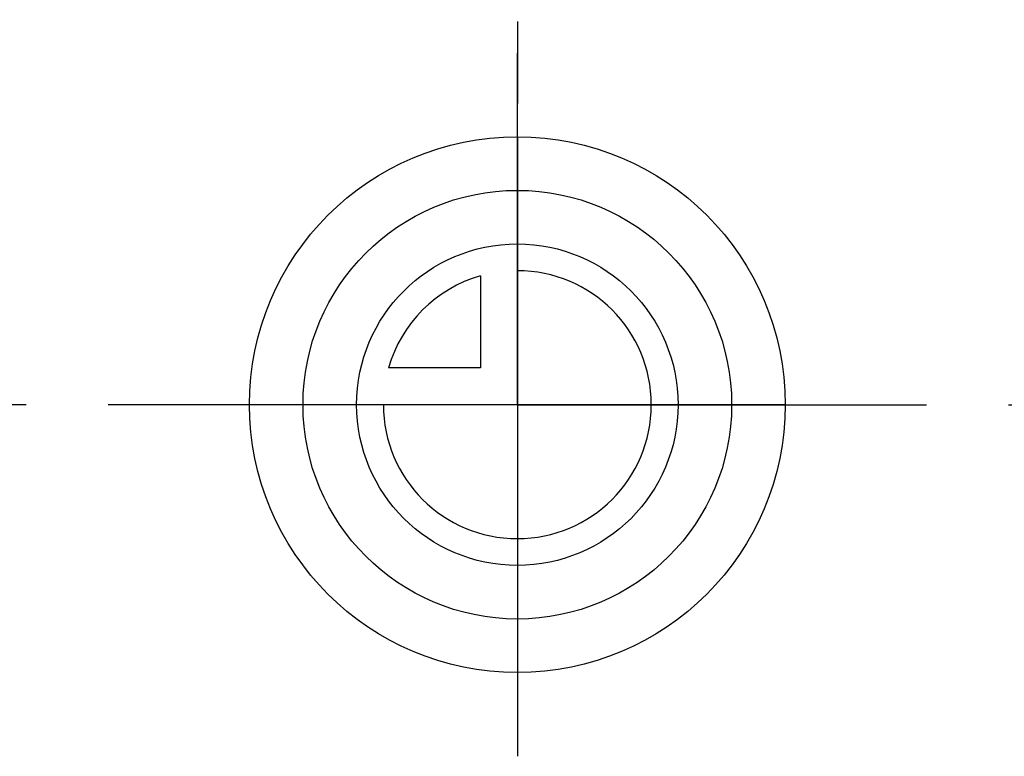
# Model space of a CAD drawing. Header units: millimetres. Extents: x 411 to 589, y 424 to 576.
# Tile 2 of 23: x 470 to 529, y 424 to 468. Entities that reach past the tile are written whole.
import ezdxf

# ---------------------------------------------------------------- set-up
doc = ezdxf.new("R2010")
doc.units = ezdxf.units.MM
doc.header["$LTSCALE"] = 65.185185
doc.linetypes.add('CENTER', pattern=[0.6, 0.375, -0.075, 0.075, -0.075])
for name, color, linetype in [('ACHSEN_S', 7, 'CONTINUOUS'), ('FLAECHEN', 7, 'CONTINUOUS'), ('KONST.EL_MIT_GEO', 7, 'CONTINUOUS'), ('KURVEN', 7, 'CONTINUOUS')]:
    doc.layers.add(name, color=color, linetype=linetype)

msp = doc.modelspace()

# ---------------------------------------------------------------- linework, layer by layer
at = {"layer": 'ACHSEN_S', "color": 2, "linetype": 'CENTER'}
msp.add_line((500, 575.906), (500, 424.475), dxfattribs=at)
at = {"layer": 'FLAECHEN', "color": 2, "linetype": 'CENTER'}
for q in [(500, 466.475), (412.581, 445.475), (583.647, 445.475), (500, 424.475)]:
    msp.add_line((500, 445.475), q, dxfattribs=at)
at = {"layer": 'KONST.EL_MIT_GEO', "color": 7, "linetype": 'Continuous'}
for radius, start, end in [(56, 9.01376, 170.98624), (55, 8.89044, 171.10956)]:
    msp.add_arc((500, 445.475), radius, start, end, dxfattribs=at)
at = {"layer": 'KURVEN', "color": 40, "linetype": 'Continuous'}
for p, q in [((500, 461.475), (500, 429.475)), ((497.8, 453.167), (497.8, 447.675)), ((497.8, 447.675), (492.308, 447.675)), ((516, 445.475), (484, 445.475))]:
    msp.add_line(p, q, dxfattribs=at)
for radius in [16, 12.8, 9.6]:
    msp.add_circle((500, 445.475), radius, dxfattribs=at)
for start, end in [(180, 90), (105.96201, 164.03799)]:
    msp.add_arc((500, 445.475), 8, start, end, dxfattribs=at)

doc.saveas('drawing.dxf')
